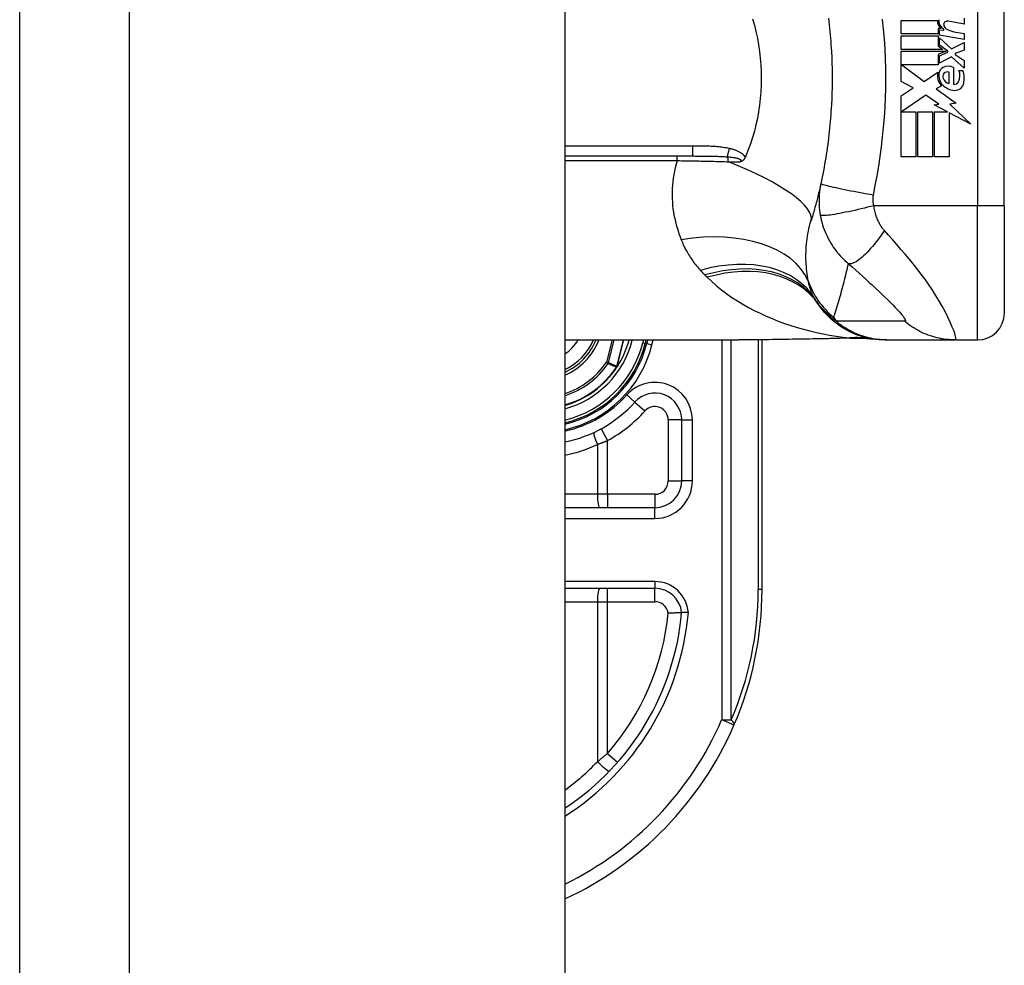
# Model space of a CAD drawing. Header units: inches. Extents: x 4 to 134, y 7 to 73.
# Tile 84 of 88: x 68.26 to 69.71, y 46.02 to 47.41. Entities that reach past the tile are written whole.
import ezdxf

# ---------------------------------------------------------------- set-up
doc = ezdxf.new("R2010")
doc.units = ezdxf.units.IN
doc.header["$MEASUREMENT"] = 0
doc.layers.add('Visible Edges(ANSI)', color=7, linetype='Continuous', lineweight=25)
doc.layers.add('Visible Tangent Edges(ANSI)', color=7, linetype='Continuous', lineweight=25)

msp = doc.modelspace()

# ---------------------------------------------------------------- linework, layer by layer
at = {"layer": 'Visible Edges(ANSI)'}
for p, q in [((68.2648, 51.4124), (68.2648, 15.9314)), ((69.0648, 51.4124), (69.0648, 15.9314)), ((69.7097, 47.1364), (69.7097, 47.5104)), ((69.5586, 47.4081), (69.6116, 47.4081)), ((69.5586, 47.3883), (69.5586, 47.4081)), ((69.6508, 47.4027), (69.6278, 47.4068)), ((69.6508, 47.4115), (69.6508, 47.4027)), ((69.6125, 47.3965), (69.6125, 47.3883)), ((69.6166, 47.3962), (69.6125, 47.3965)), ((69.6144, 47.3941), (69.6208, 47.3936)), ((69.6144, 47.3866), (69.6144, 47.3941)), ((69.6208, 47.3936), (69.6208, 47.3955)), ((69.6125, 47.3883), (69.5586, 47.3883)), ((69.5586, 47.3855), (69.6125, 47.3855)), ((69.5586, 47.3657), (69.5586, 47.3855)), ((69.6125, 47.3855), (69.6125, 47.3708)), ((69.6508, 47.3801), (69.6144, 47.3866)), ((69.6144, 47.3827), (69.6321, 47.3665)), ((69.6144, 47.3719), (69.6144, 47.3827)), ((69.6358, 47.3916), (69.6508, 47.3889)), ((69.6508, 47.3889), (69.6508, 47.3801)), ((69.6194, 47.3657), (69.5586, 47.3657)), ((69.6125, 47.3708), (69.6194, 47.3657)), ((69.6267, 47.3629), (69.6144, 47.3719)), ((69.6321, 47.3665), (69.6508, 47.3755)), ((69.6508, 47.3647), (69.6378, 47.3597)), ((69.6508, 47.3755), (69.6508, 47.3647)), ((69.5586, 47.3629), (69.6243, 47.3629)), ((69.5586, 47.3183), (69.5586, 47.3629)), ((69.6243, 47.3629), (69.6125, 47.3579)), ((69.6125, 47.3579), (69.6125, 47.3429)), ((69.6144, 47.3563), (69.6267, 47.3615)), ((69.6144, 47.3455), (69.6144, 47.3563)), ((69.6322, 47.3547), (69.6144, 47.3455)), ((69.6267, 47.3615), (69.6267, 47.3629)), ((69.6508, 47.3383), (69.6322, 47.3547)), ((69.6378, 47.3597), (69.6378, 47.3581)), ((69.6378, 47.3581), (69.6508, 47.3491)), ((69.6508, 47.3491), (69.6508, 47.3383)), ((69.5595, 47.3429), (69.5921, 47.3185)), ((69.6125, 47.3429), (69.5595, 47.3429)), ((69.635, 47.3391), (69.635, 47.3147)), ((69.643, 47.3347), (69.649, 47.3347)), ((69.5921, 47.3185), (69.612, 47.3323)), ((69.629, 47.3157), (69.629, 47.3317)), ((69.576, 47.3091), (69.5586, 47.3183)), ((69.5586, 47.2973), (69.576, 47.3091)), ((69.6174, 47.3124), (69.6097, 47.3077)), ((69.6097, 47.3077), (69.6391, 47.2868)), ((69.5586, 47.2081), (69.5586, 47.2973)), ((69.5948, 47.2985), (69.559, 47.2739)), ((69.6135, 47.2855), (69.5948, 47.2985)), ((69.6068, 47.2841), (69.6135, 47.2855)), ((69.6264, 47.2739), (69.6068, 47.2841)), ((69.6391, 47.2868), (69.6296, 47.2855)), ((69.6296, 47.2855), (69.6604, 47.2562)), ((69.559, 47.2739), (69.58, 47.2739)), ((69.58, 47.2739), (69.58, 47.2081)), ((69.5828, 47.2739), (69.6042, 47.2739)), ((69.5828, 47.2081), (69.5828, 47.2739)), ((69.6042, 47.2739), (69.6042, 47.2081)), ((69.6072, 47.2739), (69.6264, 47.2739)), ((69.6072, 47.2081), (69.6072, 47.2739)), ((69.6286, 47.2728), (69.6286, 47.2081)), ((69.6604, 47.2562), (69.6286, 47.2728)), ((69.0648, 47.2093), (69.2522, 47.2093)), ((69.58, 47.2081), (69.5586, 47.2081)), ((69.6042, 47.2081), (69.5828, 47.2081)), ((69.6286, 47.2081), (69.6072, 47.2081)), ((69.7097, 47.1364), (69.7097, 46.9789)), ((69.0648, 46.9396), (69.3208, 46.9396)), ((69.183, 46.9342), (69.1843, 46.9396)), ((69.1863, 46.9396), (69.1851, 46.9344)), ((69.3543, 46.5734), (69.3543, 46.9398)), ((69.535, 46.9396), (69.5374, 46.9396)), ((69.5374, 46.9396), (69.6378, 46.9396)), ((69.6378, 46.9396), (69.6704, 46.9396)), ((69.1417, 46.9003), (69.1411, 46.8995)), ((69.2362, 46.8223), (69.2362, 46.7329)), ((69.1969, 46.6935), (69.0648, 46.6935)), ((69.0648, 46.5754), (69.197, 46.5754))]:
    msp.add_line(p, q, dxfattribs=at)
at = {"layer": 'Visible Edges(ANSI)', "flags": 128}
for points in [[(69.3402, 47.4105), (69.3429, 47.4012), (69.3453, 47.3917), (69.3473, 47.3822), (69.3491, 47.3725), (69.3505, 47.3627), (69.3517, 47.3529), (69.3525, 47.3431), (69.3529, 47.3332), (69.3531, 47.3233), (69.3529, 47.3134), (69.3524, 47.3035), (69.3516, 47.2936), (69.3505, 47.2838), (69.3491, 47.2741), (69.3473, 47.2645), (69.3452, 47.255), (69.3429, 47.2456), (69.3402, 47.2363), (69.3372, 47.2272), (69.334, 47.2181), (69.3304, 47.2093)], [(69.4518, 47.4113), (69.4524, 47.4064), (69.4529, 47.4016), (69.4534, 47.3968), (69.4539, 47.3919), (69.4543, 47.3871), (69.4547, 47.3822), (69.4551, 47.3774), (69.4554, 47.3725), (69.4558, 47.3676), (69.456, 47.3628)], [(69.456, 47.3628), (69.4562, 47.3595), (69.4564, 47.3562), (69.4565, 47.353), (69.4566, 47.3497), (69.4567, 47.3464), (69.4568, 47.3431), (69.4569, 47.3398), (69.457, 47.3366), (69.457, 47.3333), (69.457, 47.33), (69.4571, 47.3267), (69.4571, 47.3234), (69.4571, 47.3201), (69.457, 47.3169), (69.457, 47.3136), (69.457, 47.3103), (69.4569, 47.307), (69.4568, 47.3037), (69.4567, 47.3005), (69.4566, 47.2972), (69.4565, 47.2939), (69.4564, 47.2906), (69.4562, 47.2873), (69.456, 47.2841)], [(69.456, 47.2841), (69.4558, 47.2792), (69.4554, 47.2743), (69.4551, 47.2695), (69.4547, 47.2646), (69.4543, 47.2598), (69.4539, 47.2549), (69.4534, 47.2501), (69.4529, 47.2453), (69.4524, 47.2404), (69.4518, 47.2356), (69.4512, 47.2308), (69.4506, 47.226), (69.4499, 47.2211), (69.4492, 47.2163), (69.4485, 47.2115), (69.4477, 47.2067), (69.447, 47.202), (69.4461, 47.1972), (69.4453, 47.1924), (69.4444, 47.1876), (69.4435, 47.1829), (69.4425, 47.1781), (69.4415, 47.1734), (69.4405, 47.1687)], [(69.3296, 47.2075), (69.3294, 47.207), (69.3292, 47.2065), (69.329, 47.2061), (69.3287, 47.2057), (69.3284, 47.2052), (69.3282, 47.2048), (69.3279, 47.2044), (69.3275, 47.2041), (69.3272, 47.2037), (69.3269, 47.2034), (69.3265, 47.203), (69.3262, 47.2027), (69.3258, 47.2024), (69.3254, 47.2022), (69.3251, 47.2019), (69.3247, 47.2017), (69.3243, 47.2015), (69.3239, 47.2013), (69.3236, 47.2012), (69.3232, 47.201), (69.3228, 47.2009), (69.3224, 47.2007), (69.3221, 47.2006), (69.3217, 47.2005)], [(69.3304, 47.2093), (69.3304, 47.2092), (69.3303, 47.2091), (69.3303, 47.209), (69.3303, 47.209), (69.3302, 47.2089), (69.3302, 47.2088), (69.3302, 47.2087), (69.3301, 47.2087), (69.3301, 47.2086), (69.3301, 47.2085), (69.33, 47.2084), (69.33, 47.2084), (69.33, 47.2083), (69.33, 47.2082), (69.3299, 47.2081), (69.3299, 47.2081), (69.3299, 47.208), (69.3298, 47.2079), (69.3298, 47.2078), (69.3298, 47.2078), (69.3297, 47.2077), (69.3297, 47.2076), (69.3297, 47.2075), (69.3296, 47.2075)], [(69.4405, 47.1687), (69.44, 47.1663), (69.4394, 47.164), (69.4389, 47.1616), (69.4384, 47.1593), (69.4378, 47.157), (69.4373, 47.1546), (69.4367, 47.1523), (69.4361, 47.15), (69.4355, 47.1477), (69.435, 47.1454), (69.4344, 47.1431), (69.4338, 47.1408), (69.4332, 47.1385), (69.4325, 47.1363), (69.4319, 47.134), (69.4313, 47.1317), (69.4307, 47.1295), (69.43, 47.1273), (69.4294, 47.125), (69.4287, 47.1228), (69.4281, 47.1206), (69.4274, 47.1183), (69.4267, 47.1161), (69.426, 47.1139)], [(69.535, 46.9396), (69.5303, 46.9397), (69.5256, 46.9399), (69.5209, 46.9404), (69.5162, 46.9411), (69.5115, 46.9419), (69.5068, 46.943), (69.5021, 46.9442), (69.4975, 46.9457), (69.4929, 46.9473), (69.4883, 46.9492), (69.4839, 46.9512), (69.4795, 46.9534), (69.4752, 46.9558), (69.471, 46.9584), (69.467, 46.9611), (69.463, 46.964), (69.4592, 46.9671), (69.4556, 46.9702), (69.4521, 46.9736), (69.4487, 46.977), (69.4455, 46.9805), (69.4425, 46.9842), (69.4397, 46.9879), (69.437, 46.9917)], [(69.4394, 46.941), (69.4092, 46.9405), (69.3793, 46.9401), (69.3498, 46.9397), (69.3208, 46.9396)], [(69.4875, 46.9424), (69.4637, 46.9415), (69.4394, 46.941)], [(69.4875, 46.9424), (69.5026, 46.9423), (69.5178, 46.9408)], [(69.1418, 46.9003), (69.1417, 46.9003), (69.1417, 46.9003), (69.1417, 46.9002), (69.1416, 46.9002), (69.1416, 46.9002), (69.1415, 46.9001), (69.1415, 46.9001), (69.1415, 46.9001), (69.1414, 46.9), (69.1414, 46.9), (69.1413, 46.9), (69.1413, 46.9), (69.1412, 46.8999), (69.1412, 46.8999), (69.1411, 46.8999), (69.1411, 46.8999), (69.141, 46.8999), (69.141, 46.8998), (69.141, 46.8998), (69.1409, 46.8998), (69.1409, 46.8998), (69.1408, 46.8997), (69.1408, 46.8997), (69.1407, 46.8997)], [(69.1419, 46.9005), (69.1419, 46.9005), (69.1419, 46.9005), (69.1419, 46.9005), (69.1419, 46.9005), (69.1419, 46.9005), (69.1419, 46.9005), (69.1419, 46.9004), (69.1419, 46.9004), (69.1419, 46.9004), (69.1419, 46.9004), (69.1419, 46.9004), (69.1419, 46.9004), (69.1418, 46.9004), (69.1418, 46.9004), (69.1418, 46.9004), (69.1418, 46.9004), (69.1418, 46.9004), (69.1418, 46.9004), (69.1418, 46.9004), (69.1418, 46.9004), (69.1418, 46.9003), (69.1418, 46.9003), (69.1418, 46.9003), (69.1418, 46.9003)], [(69.2164, 46.5394), (69.2177, 46.5394), (69.219, 46.5395), (69.2203, 46.5395), (69.2215, 46.5395), (69.2228, 46.5396), (69.224, 46.5396), (69.2252, 46.5396), (69.2263, 46.5396), (69.2274, 46.5397), (69.2285, 46.5397), (69.2295, 46.5397), (69.2304, 46.5397), (69.2313, 46.5397), (69.2321, 46.5397), (69.2329, 46.5397), (69.2336, 46.5397), (69.2342, 46.5397), (69.2347, 46.5397), (69.2352, 46.5397), (69.2356, 46.5397), (69.2358, 46.5397), (69.2361, 46.5397), (69.2362, 46.5397), (69.2362, 46.5397)], [(69.2461, 46.5397), (69.2455, 46.5397), (69.2448, 46.5397), (69.2442, 46.5397), (69.2436, 46.5397), (69.2429, 46.5397), (69.2423, 46.5397), (69.2417, 46.5397), (69.2412, 46.5397), (69.2406, 46.5397), (69.2401, 46.5397), (69.2396, 46.5397), (69.2391, 46.5397), (69.2387, 46.5397), (69.2383, 46.5397), (69.2379, 46.5397), (69.2376, 46.5397), (69.2373, 46.5397), (69.237, 46.5397), (69.2368, 46.5397), (69.2366, 46.5397), (69.2364, 46.5397), (69.2363, 46.5397), (69.2363, 46.5397), (69.2362, 46.5397)]]:
    msp.add_lwpolyline(points, dxfattribs=at)
at = {"layer": 'Visible Edges(ANSI)'}
for centre, radius, start, end in [((69.6276, 47.4078), 0.016, 178.7952, 226.5849), ((69.6294, 47.409), 0.016, 179.4776, 237.4114), ((69.6264, 47.3987), 0.0082, 80, 113.5571), ((69.6247, 47.4026), 0.004, 113.5571, 186.03), ((69.6291, 47.403), 0.0084, 186.03, 237.5992), ((69.6412, 47.4221), 0.031, 237.5992, 260), ((69.6239, 47.3299), 0.0101, 113.8445, 175.0802), ((69.6274, 47.322), 0.0188, 66.1555, 113.8445), ((69.6241, 47.3269), 0.0205, 334.6784, 22.5609), ((69.6104, 47.3227), 0.0405, 351.5605, 17.3343), ((69.6335, 47.3274), 0.022, 167.079, 223.1785), ((69.6335, 47.3274), 0.0199, 170.4085, 224.1684), ((69.6267, 47.3256), 0.0073, 141.1652, 199.3797), ((69.6304, 47.3269), 0.0112, 199.3797, 262.9975), ((69.626, 47.3262), 0.00637, 61.4547, 141.1652), ((69.6382, 47.332), 0.0265, 224.1684, 266.5646), ((69.6368, 47.3209), 0.0064, 253.5261, 334.6784), ((69.6374, 47.3187), 0.0132, 266.5646, 351.5605), ((69.5329, 47.0607), 0.1181, 211.3001, 213.5208), ((69.9295, 47.3234), 0.5938, 213.5208, 213.9621), ((69.6704, 46.9789), 0.0394, 270, 0), ((69.0283, 46.9734), 0.089, 294.2119, 337.6397), ((69.0283, 46.9734), 0.1615, 283.0621, 346.0291), ((69.0283, 46.9734), 0.1595, 283.2288, 345.776), ((69.0283, 46.9734), 0.135, 327.2981, 345.4721), ((69.0283, 46.9734), 0.1348, 285.7096, 326.7398), ((69.1969, 46.8223), 0.0394, 0, 138.1031), ((69.0284, 46.9734), 0.187, 281.2503, 318.1031), ((69.1969, 46.7329), 0.0394, 270, 0), ((69.197, 46.536), 0.0394, 5.3938, 90), ((68.8543, 46.5734), 0.5, 336.5561, 0), ((68.8543, 46.5734), 0.3834, 303.3034, 354.9569), ((68.8543, 46.5734), 0.5, 294.8977, 336.5561)]:
    msp.add_arc(centre, radius, start, end, dxfattribs=at)
at = {"layer": 'Visible Tangent Edges(ANSI)'}
for p, q in [((68.4258, 15.9314), (68.4258, 51.4124)), ((69.6704, 47.5104), (69.6704, 47.1364)), ((69.2522, 47.2238), (69.0648, 47.2238)), ((69.2522, 47.2238), (69.2522, 47.2093)), ((69.2298, 47.2025), (69.2298, 47.2093)), ((69.0648, 47.2025), (69.2298, 47.2025)), ((69.6704, 47.1364), (69.5183, 47.1364)), ((69.7097, 47.1364), (69.6704, 47.1364)), ((69.6704, 46.9396), (69.6704, 47.1364)), ((69.1342, 46.9396), (69.126, 46.9069)), ((69.129, 46.9061), (69.1374, 46.9396)), ((69.1508, 46.9396), (69.1409, 46.9008)), ((69.1411, 46.9008), (69.1509, 46.9396)), ((69.1638, 46.9391), (69.1619, 46.9396)), ((69.1638, 46.9391), (69.1639, 46.9396)), ((69.1802, 46.9396), (69.1791, 46.9352)), ((69.1791, 46.9352), (69.183, 46.9342)), ((69.1851, 46.9344), (69.1831, 46.9349)), ((69.1851, 46.9344), (69.1927, 46.9325)), ((69.1927, 46.9325), (69.1945, 46.9396)), ((69.295, 46.9396), (69.295, 46.3823)), ((69.3089, 46.3823), (69.3089, 46.9396)), ((69.3486, 46.9397), (69.3486, 46.5734)), ((69.129, 46.9061), (69.126, 46.9069)), ((69.126, 46.9069), (69.1285, 46.9051)), ((69.1405, 46.8999), (69.1407, 46.8997)), ((69.1407, 46.9002), (69.1409, 46.9002)), ((69.1407, 46.8997), (69.1411, 46.8995)), ((69.1409, 46.9008), (69.1411, 46.9008)), ((69.1676, 46.8485), (69.1558, 46.8591)), ((69.1676, 46.8485), (69.1822, 46.8354)), ((69.2362, 46.8223), (69.2165, 46.8223)), ((69.2165, 46.8223), (69.2165, 46.7329)), ((69.2362, 46.8223), (69.252, 46.8223)), ((69.252, 46.7329), (69.252, 46.8223)), ((69.1181, 46.8093), (69.1275, 46.7921)), ((69.1126, 46.7864), (69.1126, 46.7132)), ((69.1275, 46.7132), (69.1275, 46.7921)), ((69.2165, 46.7329), (69.2362, 46.7329)), ((69.252, 46.7329), (69.2362, 46.7329)), ((69.1126, 46.7132), (69.0648, 46.7132)), ((69.1275, 46.7132), (69.1126, 46.7132)), ((69.1275, 46.7132), (69.1275, 46.6935)), ((69.1969, 46.7132), (69.1275, 46.7132)), ((69.1969, 46.7132), (69.1969, 46.6935)), ((69.1969, 46.6778), (69.1969, 46.6935)), ((69.0648, 46.6778), (69.1969, 46.6778)), ((69.197, 46.5852), (69.0648, 46.5852)), ((69.197, 46.5852), (69.197, 46.5754)), ((69.1275, 46.5557), (69.1275, 46.5754)), ((69.197, 46.5557), (69.197, 46.5754)), ((69.3543, 46.5734), (69.3486, 46.5734)), ((69.0648, 46.5557), (69.1126, 46.5557)), ((69.1126, 46.5557), (69.1275, 46.5557)), ((69.1126, 46.5557), (69.1126, 46.3212)), ((69.1275, 46.5557), (69.197, 46.5557)), ((69.1275, 46.3333), (69.1275, 46.5557)), ((69.295, 46.3823), (69.3089, 46.3823)), ((69.3131, 46.3745), (69.295, 46.3823)), ((69.1275, 46.3333), (69.1423, 46.3203))]:
    msp.add_line(p, q, dxfattribs=at)
at = {"layer": 'Visible Tangent Edges(ANSI)', "flags": 128}
for points in [[(69.5176, 47.1517), (69.5204, 47.1659), (69.5231, 47.18), (69.5255, 47.1943), (69.5277, 47.2085), (69.5296, 47.2228), (69.5312, 47.2371), (69.5326, 47.2515), (69.5338, 47.2658), (69.5347, 47.2802), (69.5353, 47.2946), (69.5357, 47.309), (69.5358, 47.3234), (69.5357, 47.3378), (69.5353, 47.3522), (69.5347, 47.3666), (69.5338, 47.381), (69.5326, 47.3954), (69.5312, 47.4097)], [(69.3063, 47.2203), (69.3041, 47.2207), (69.3019, 47.2211), (69.2996, 47.2215), (69.2974, 47.2218), (69.2951, 47.2221), (69.2929, 47.2224), (69.2906, 47.2226), (69.2884, 47.2228), (69.2861, 47.223), (69.2839, 47.2231), (69.2816, 47.2233), (69.2794, 47.2234), (69.2771, 47.2235), (69.2748, 47.2236), (69.2726, 47.2236), (69.2703, 47.2237), (69.2681, 47.2237), (69.2658, 47.2238), (69.2635, 47.2238), (69.2613, 47.2238), (69.259, 47.2238), (69.2568, 47.2238), (69.2545, 47.2238), (69.2522, 47.2238)], [(69.3296, 47.2075), (69.329, 47.2084), (69.3284, 47.2093), (69.3276, 47.2102), (69.3268, 47.211), (69.326, 47.2118), (69.3251, 47.2125), (69.3242, 47.2132), (69.3233, 47.2138), (69.3223, 47.2144), (69.3213, 47.215), (69.3203, 47.2155), (69.3193, 47.216), (69.3183, 47.2165), (69.3172, 47.217), (69.3162, 47.2174), (69.3151, 47.2178), (69.314, 47.2182), (69.3129, 47.2185), (69.3118, 47.2189), (69.3107, 47.2192), (69.3096, 47.2195), (69.3085, 47.2198), (69.3074, 47.22), (69.3063, 47.2203)], [(69.2522, 47.2093), (69.2545, 47.2093), (69.2567, 47.2092), (69.2589, 47.2092), (69.2611, 47.2092), (69.2634, 47.2092), (69.2656, 47.2092), (69.2677, 47.2092), (69.2699, 47.2092), (69.2721, 47.2092), (69.2743, 47.2092), (69.2764, 47.2091), (69.2786, 47.2091), (69.2807, 47.2091), (69.2828, 47.209), (69.2849, 47.209), (69.287, 47.2089), (69.2891, 47.2089), (69.2911, 47.2088), (69.2932, 47.2087), (69.2952, 47.2086), (69.2972, 47.2085), (69.2992, 47.2084), (69.3012, 47.2083), (69.3032, 47.2081)], [(69.3032, 47.2081), (69.3045, 47.208), (69.3059, 47.2079), (69.3073, 47.2078), (69.3086, 47.2076), (69.3099, 47.2074), (69.3112, 47.2073), (69.3125, 47.2071), (69.3138, 47.2069), (69.315, 47.2066), (69.3161, 47.2064), (69.3173, 47.2061), (69.3183, 47.2059), (69.3193, 47.2055), (69.3203, 47.2052), (69.3211, 47.2048), (69.3219, 47.2044), (69.3224, 47.204), (69.3229, 47.2035), (69.3231, 47.203), (69.3232, 47.2025), (69.3231, 47.202), (69.3228, 47.2015), (69.3223, 47.201), (69.3217, 47.2005)], [(69.2298, 47.2025), (69.2282, 47.1973), (69.2269, 47.1921), (69.2257, 47.187), (69.2247, 47.1818), (69.2238, 47.1766), (69.2232, 47.1715), (69.2227, 47.1664), (69.2224, 47.1614), (69.2222, 47.1564), (69.2222, 47.1514), (69.2223, 47.1465), (69.2226, 47.1416), (69.223, 47.1367), (69.2235, 47.1319), (69.2242, 47.1271), (69.225, 47.1224), (69.226, 47.1177), (69.227, 47.1131), (69.2282, 47.1085), (69.2295, 47.1039), (69.2309, 47.0995), (69.2323, 47.0951), (69.2339, 47.0907), (69.2356, 47.0864)], [(69.2298, 47.2025), (69.233, 47.2025), (69.2362, 47.2024), (69.2394, 47.2024), (69.2426, 47.2023), (69.2458, 47.2023), (69.249, 47.2022), (69.2522, 47.2022), (69.2554, 47.2021), (69.2586, 47.202), (69.2617, 47.202), (69.2649, 47.2019), (69.268, 47.2018), (69.2712, 47.2018), (69.2743, 47.2017), (69.2774, 47.2016), (69.2805, 47.2015), (69.2836, 47.2015), (69.2867, 47.2014), (69.2898, 47.2013), (69.2929, 47.2012), (69.2959, 47.2011), (69.2989, 47.201), (69.3019, 47.2009), (69.3049, 47.2008)], [(69.3049, 47.2008), (69.3056, 47.2008), (69.3063, 47.2008), (69.3071, 47.2008), (69.3078, 47.2008), (69.3085, 47.2008), (69.3092, 47.2007), (69.3099, 47.2007), (69.3106, 47.2007), (69.3113, 47.2007), (69.312, 47.2007), (69.3127, 47.2007), (69.3134, 47.2007), (69.3141, 47.2006), (69.3148, 47.2006), (69.3155, 47.2006), (69.3162, 47.2006), (69.3168, 47.2006), (69.3175, 47.2006), (69.3182, 47.2006), (69.3189, 47.2005), (69.3196, 47.2005), (69.3203, 47.2005), (69.321, 47.2005), (69.3217, 47.2005)], [(69.4405, 47.1687), (69.4401, 47.1669), (69.4398, 47.1651), (69.4394, 47.1633), (69.4391, 47.1614), (69.4389, 47.1596), (69.4386, 47.1578), (69.4384, 47.1559), (69.4382, 47.1541), (69.4381, 47.1522), (69.438, 47.1503), (69.4379, 47.1485), (69.4378, 47.1466), (69.4378, 47.1447), (69.4378, 47.1428), (69.4378, 47.1409), (69.4378, 47.139), (69.4379, 47.137), (69.4381, 47.1349), (69.4382, 47.1329), (69.4384, 47.1309), (69.4386, 47.1289), (69.4389, 47.1268), (69.4392, 47.1248), (69.4396, 47.1227)], [(69.5176, 47.1517), (69.513, 47.1526), (69.5083, 47.1534), (69.5035, 47.1543), (69.4987, 47.1552), (69.4938, 47.1561), (69.489, 47.157), (69.4843, 47.1579), (69.4797, 47.1589), (69.4752, 47.1598), (69.4708, 47.1607), (69.4667, 47.1615), (69.4628, 47.1624), (69.4592, 47.1632), (69.4558, 47.164), (69.4528, 47.1647), (69.4501, 47.1654), (69.4477, 47.166), (69.4457, 47.1665), (69.444, 47.167), (69.4427, 47.1675), (69.4417, 47.1679), (69.441, 47.1682), (69.4406, 47.1685), (69.4405, 47.1687)], [(69.5183, 47.1364), (69.5181, 47.1371), (69.518, 47.1378), (69.5178, 47.1384), (69.5177, 47.1391), (69.5176, 47.1397), (69.5175, 47.1404), (69.5174, 47.1411), (69.5173, 47.1418), (69.5172, 47.1424), (69.5172, 47.143), (69.5171, 47.1437), (69.5171, 47.1443), (69.5171, 47.1449), (69.5171, 47.1456), (69.5171, 47.1462), (69.5171, 47.1468), (69.5171, 47.1474), (69.5172, 47.148), (69.5172, 47.1487), (69.5173, 47.1493), (69.5173, 47.1499), (69.5174, 47.1505), (69.5175, 47.1511), (69.5176, 47.1517)], [(69.5183, 47.1364), (69.5138, 47.1353), (69.5092, 47.1341), (69.5045, 47.1329), (69.4999, 47.1318), (69.4951, 47.1307), (69.4905, 47.1296), (69.4858, 47.1286), (69.4813, 47.1276), (69.4768, 47.1267), (69.4725, 47.1258), (69.4684, 47.1251), (69.4645, 47.1243), (69.4608, 47.1237), (69.4573, 47.1232), (69.4542, 47.1227), (69.4513, 47.1224), (69.4488, 47.1221), (69.4465, 47.122), (69.4446, 47.1219), (69.443, 47.1219), (69.4417, 47.122), (69.4407, 47.1221), (69.44, 47.1224), (69.4396, 47.1227)], [(69.5337, 47.1), (69.5328, 47.101), (69.532, 47.102), (69.5311, 47.1031), (69.5303, 47.1042), (69.5295, 47.1053), (69.5287, 47.1065), (69.528, 47.1077), (69.5273, 47.109), (69.5266, 47.1103), (69.5259, 47.1116), (69.5252, 47.113), (69.5245, 47.1146), (69.5238, 47.1163), (69.5231, 47.118), (69.5224, 47.1197), (69.5218, 47.1215), (69.5213, 47.1232), (69.5207, 47.1251), (69.5202, 47.1269), (69.5198, 47.1288), (69.5193, 47.1307), (69.5189, 47.1326), (69.5186, 47.1345), (69.5183, 47.1364)], [(69.4396, 47.1227), (69.4403, 47.1191), (69.441, 47.1156), (69.442, 47.1121), (69.443, 47.1086), (69.4441, 47.1051), (69.4453, 47.1016), (69.4467, 47.0982), (69.4481, 47.0948), (69.4497, 47.0915), (69.4513, 47.0882), (69.4531, 47.0849), (69.4551, 47.0816), (69.457, 47.0785), (69.4588, 47.0758), (69.4607, 47.0731), (69.4626, 47.0705), (69.4646, 47.068), (69.4667, 47.0655), (69.4689, 47.063), (69.4711, 47.0606), (69.4735, 47.0583), (69.4759, 47.0559), (69.4784, 47.0537), (69.481, 47.0514)], [(69.422, 47.0264), (69.4214, 47.0298), (69.4209, 47.0332), (69.4204, 47.0366), (69.42, 47.0401), (69.4196, 47.0436), (69.4193, 47.0471), (69.4191, 47.0507), (69.4189, 47.0543), (69.4187, 47.0579), (69.4187, 47.0616), (69.4187, 47.0652), (69.4188, 47.0689), (69.4189, 47.0726), (69.4191, 47.0764), (69.4194, 47.0801), (69.4198, 47.0839), (69.4203, 47.0877), (69.4208, 47.0915), (69.4215, 47.0952), (69.4222, 47.099), (69.423, 47.1028), (69.4239, 47.1065), (69.4249, 47.1102), (69.426, 47.1139)], [(69.5337, 47.1), (69.5313, 47.0965), (69.5289, 47.093), (69.5264, 47.0896), (69.5239, 47.0862), (69.5213, 47.0829), (69.5188, 47.0796), (69.5161, 47.0765), (69.5135, 47.0735), (69.5109, 47.0706), (69.5084, 47.0679), (69.5058, 47.0653), (69.5033, 47.063), (69.5009, 47.0608), (69.4986, 47.0589), (69.4963, 47.0571), (69.4941, 47.0556), (69.4921, 47.0543), (69.4901, 47.0532), (69.4883, 47.0524), (69.4866, 47.0518), (69.485, 47.0514), (69.4835, 47.0512), (69.4822, 47.0512), (69.481, 47.0514)], [(69.6378, 46.9396), (69.6386, 46.9404), (69.6386, 46.9429), (69.6376, 46.9469), (69.6359, 46.9522), (69.6334, 46.9585), (69.6304, 46.9656), (69.6268, 46.9732), (69.6228, 46.9812), (69.6184, 46.9892), (69.6137, 46.9974), (69.6088, 47.0054), (69.6037, 47.0134), (69.5984, 47.0213), (69.593, 47.029), (69.5874, 47.0365), (69.5817, 47.044), (69.5759, 47.0512), (69.5701, 47.0584), (69.5641, 47.0654), (69.5581, 47.0724), (69.5521, 47.0793), (69.546, 47.0862), (69.5398, 47.0931), (69.5337, 47.1)], [(69.2356, 47.0864), (69.2364, 47.0844), (69.2373, 47.0823), (69.2382, 47.0803), (69.2391, 47.0783), (69.2401, 47.0763), (69.2411, 47.0744), (69.2421, 47.0724), (69.2431, 47.0705), (69.2442, 47.0686), (69.2453, 47.0667), (69.2464, 47.0648), (69.2476, 47.0629), (69.2488, 47.061), (69.25, 47.0592), (69.2512, 47.0573), (69.2525, 47.0555), (69.2538, 47.0537), (69.2552, 47.0519), (69.2565, 47.0502), (69.2579, 47.0484), (69.2593, 47.0467), (69.2608, 47.045), (69.2623, 47.0433), (69.2638, 47.0416)], [(69.4593, 46.9728), (69.4603, 46.976), (69.4613, 46.9791), (69.4624, 46.9823), (69.4634, 46.9855), (69.4644, 46.9887), (69.4654, 46.9919), (69.4663, 46.9951), (69.4673, 46.9984), (69.4683, 47.0016), (69.4692, 47.0049), (69.4701, 47.0081), (69.471, 47.0114), (69.4719, 47.0147), (69.4728, 47.018), (69.4737, 47.0213), (69.4746, 47.0246), (69.4754, 47.0279), (69.4762, 47.0312), (69.4771, 47.0346), (69.4779, 47.0379), (69.4787, 47.0413), (69.4795, 47.0447), (69.4802, 47.048), (69.481, 47.0514)], [(69.481, 47.0514), (69.4863, 47.0468), (69.4916, 47.0421), (69.4967, 47.0375), (69.5017, 47.033), (69.5067, 47.0285), (69.5115, 47.024), (69.5162, 47.0197), (69.5209, 47.0153), (69.5254, 47.0111), (69.5298, 47.0069), (69.5341, 47.0028), (69.5382, 46.9987), (69.5422, 46.9948), (69.5461, 46.9909), (69.5497, 46.9872), (69.5531, 46.9836), (69.5562, 46.9802), (69.5589, 46.9771), (69.5613, 46.9742), (69.563, 46.9717), (69.5642, 46.9697), (69.5647, 46.9682), (69.5644, 46.9674), (69.5634, 46.9671)], [(69.2638, 47.0416), (69.2641, 47.0413), (69.2643, 47.041), (69.2646, 47.0407), (69.2649, 47.0405), (69.2652, 47.0402), (69.2654, 47.0399), (69.2657, 47.0396), (69.266, 47.0393), (69.2662, 47.039), (69.2665, 47.0387), (69.2668, 47.0385), (69.267, 47.0382), (69.2673, 47.0379), (69.2676, 47.0376), (69.2679, 47.0373), (69.2681, 47.037), (69.2684, 47.0368), (69.2687, 47.0365), (69.269, 47.0362), (69.2692, 47.0359), (69.2695, 47.0356), (69.2698, 47.0354), (69.2701, 47.0351), (69.2704, 47.0348)], [(69.2704, 47.0348), (69.2705, 47.0347), (69.2706, 47.0345), (69.2708, 47.0344), (69.2709, 47.0342), (69.2711, 47.0341), (69.2712, 47.034), (69.2713, 47.0338), (69.2715, 47.0337), (69.2716, 47.0335), (69.2718, 47.0334), (69.2719, 47.0333), (69.272, 47.0331), (69.2722, 47.033), (69.2723, 47.0328), (69.2725, 47.0327), (69.2726, 47.0326), (69.2728, 47.0324), (69.2729, 47.0323), (69.273, 47.0321), (69.2732, 47.032), (69.2733, 47.0319), (69.2735, 47.0317), (69.2736, 47.0316), (69.2737, 47.0315)], [(69.2737, 47.0315), (69.2805, 47.0251), (69.2875, 47.0189), (69.2948, 47.013), (69.3024, 47.0074), (69.3101, 47.002), (69.318, 46.9968), (69.3261, 46.9919), (69.3344, 46.9872), (69.3428, 46.9828), (69.3514, 46.9786), (69.3602, 46.9746), (69.369, 46.9708), (69.378, 46.9673), (69.3871, 46.9639), (69.3964, 46.9608), (69.4057, 46.9579), (69.4151, 46.9552), (69.4245, 46.9528), (69.4341, 46.9505), (69.4437, 46.9485), (69.4533, 46.9467), (69.463, 46.9451), (69.4727, 46.9437), (69.4824, 46.9425)], [(69.432, 46.9994), (69.4314, 47.0003), (69.4309, 47.0013), (69.4303, 47.0023), (69.4298, 47.0033), (69.4293, 47.0043), (69.4288, 47.0053), (69.4283, 47.0064), (69.4278, 47.0074), (69.4274, 47.0085), (69.4269, 47.0096), (69.4265, 47.0107), (69.4261, 47.0118), (69.4256, 47.0129), (69.4252, 47.0141), (69.4249, 47.0153), (69.4245, 47.0164), (69.4241, 47.0176), (69.4238, 47.0188), (69.4235, 47.0201), (69.4231, 47.0213), (69.4228, 47.0226), (69.4225, 47.0238), (69.4223, 47.0251), (69.422, 47.0264)], [(69.4345, 46.9955), (69.4354, 46.9941), (69.4363, 46.9928), (69.4373, 46.9915), (69.4383, 46.9903), (69.4392, 46.9891), (69.4402, 46.988), (69.4412, 46.9868), (69.4422, 46.9858), (69.4432, 46.9847), (69.4443, 46.9837), (69.4453, 46.9828), (69.4463, 46.9818), (69.4474, 46.9809), (69.4484, 46.98), (69.4495, 46.9792), (69.4506, 46.9784), (69.4516, 46.9776), (69.4527, 46.9768), (69.4538, 46.9761), (69.4549, 46.9754), (69.456, 46.9747), (69.4571, 46.974), (69.4582, 46.9734), (69.4593, 46.9728)], [(69.4628, 46.9671), (69.4613, 46.9681), (69.4599, 46.9691), (69.4584, 46.9701), (69.4571, 46.9711), (69.4557, 46.9721), (69.4545, 46.9731), (69.4532, 46.9741), (69.452, 46.9751), (69.4508, 46.9762), (69.4497, 46.9772), (69.4486, 46.9782), (69.4475, 46.9792), (69.4465, 46.9802), (69.4455, 46.9813), (69.4445, 46.9823), (69.4435, 46.9833), (69.4426, 46.9844), (69.4418, 46.9854), (69.4409, 46.9864), (69.4401, 46.9875), (69.4393, 46.9885), (69.4385, 46.9896), (69.4377, 46.9906), (69.437, 46.9917)], [(69.5374, 46.9396), (69.5341, 46.9396), (69.5308, 46.9398), (69.5274, 46.94), (69.5241, 46.9403), (69.5207, 46.9408), (69.5174, 46.9413), (69.5141, 46.942), (69.5108, 46.9427), (69.5075, 46.9436), (69.5042, 46.9445), (69.5009, 46.9455), (69.4977, 46.9467), (69.4945, 46.9479), (69.4914, 46.9492), (69.4883, 46.9506), (69.4852, 46.9522), (69.4822, 46.9538), (69.4793, 46.9554), (69.4764, 46.9572), (69.4735, 46.959), (69.4708, 46.961), (69.468, 46.9629), (69.4654, 46.965), (69.4628, 46.9671)], [(69.5634, 46.9671), (69.5591, 46.9671), (69.5549, 46.9671), (69.5508, 46.9671), (69.5466, 46.9671), (69.5424, 46.9671), (69.5382, 46.9671), (69.534, 46.9671), (69.5298, 46.9671), (69.5256, 46.9671), (69.5215, 46.9671), (69.5173, 46.9671), (69.5131, 46.9671), (69.5089, 46.9671), (69.5047, 46.9671), (69.5005, 46.9671), (69.4963, 46.9671), (69.4922, 46.9671), (69.488, 46.9671), (69.4838, 46.9671), (69.4796, 46.9671), (69.4754, 46.9671), (69.4712, 46.9671), (69.467, 46.9671), (69.4628, 46.9671)], [(69.6378, 46.9396), (69.6345, 46.9396), (69.6312, 46.9398), (69.6278, 46.94), (69.6245, 46.9403), (69.6212, 46.9408), (69.6178, 46.9413), (69.6145, 46.942), (69.6112, 46.9427), (69.6079, 46.9436), (69.6046, 46.9445), (69.6014, 46.9455), (69.5982, 46.9467), (69.595, 46.9479), (69.5918, 46.9492), (69.5887, 46.9506), (69.5857, 46.9521), (69.5827, 46.9537), (69.5797, 46.9554), (69.5768, 46.9572), (69.574, 46.959), (69.5712, 46.9609), (69.5685, 46.9629), (69.5659, 46.965), (69.5634, 46.9671)], [(69.4388, 46.9412), (69.4338, 46.9411), (69.4287, 46.941), (69.4237, 46.9409), (69.4187, 46.9408), (69.4137, 46.9408), (69.4087, 46.9407), (69.4037, 46.9406), (69.3988, 46.9405), (69.3938, 46.9404), (69.3889, 46.9403), (69.3839, 46.9402), (69.379, 46.9401), (69.3741, 46.9401), (69.3692, 46.94), (69.3643, 46.9399), (69.3594, 46.9398), (69.3545, 46.9398), (69.3496, 46.9397), (69.3448, 46.9397), (69.34, 46.9396), (69.3352, 46.9396), (69.3304, 46.9396), (69.3256, 46.9396), (69.3208, 46.9396)], [(69.4824, 46.9425), (69.4806, 46.9424), (69.4788, 46.9423), (69.4771, 46.9423), (69.4753, 46.9422), (69.4735, 46.9421), (69.4717, 46.942), (69.4699, 46.942), (69.4681, 46.9419), (69.4663, 46.9419), (69.4644, 46.9418), (69.4626, 46.9417), (69.4608, 46.9417), (69.459, 46.9416), (69.4572, 46.9416), (69.4553, 46.9415), (69.4535, 46.9415), (69.4517, 46.9414), (69.4498, 46.9414), (69.448, 46.9414), (69.4462, 46.9413), (69.4443, 46.9413), (69.4425, 46.9413), (69.4406, 46.9412), (69.4388, 46.9412)], [(69.4394, 46.941), (69.4393, 46.941), (69.4393, 46.941), (69.4393, 46.941), (69.4393, 46.941), (69.4392, 46.941), (69.4392, 46.941), (69.4392, 46.941), (69.4392, 46.941), (69.4391, 46.941), (69.4391, 46.9411), (69.4391, 46.9411), (69.4391, 46.9411), (69.439, 46.9411), (69.439, 46.9411), (69.439, 46.9411), (69.439, 46.9411), (69.4389, 46.9411), (69.4389, 46.9411), (69.4389, 46.9411), (69.4389, 46.9411), (69.4389, 46.9412), (69.4388, 46.9412), (69.4388, 46.9412), (69.4388, 46.9412)], [(69.4824, 46.9425), (69.4826, 46.9425), (69.4828, 46.9425), (69.4829, 46.9425), (69.4831, 46.9425), (69.4832, 46.9425), (69.4834, 46.9425), (69.4835, 46.9425), (69.4837, 46.9425), (69.4838, 46.9424), (69.484, 46.9424), (69.4841, 46.9424), (69.4842, 46.9424), (69.4844, 46.9424), (69.4845, 46.9424), (69.4846, 46.9424), (69.4847, 46.9424), (69.4848, 46.9424), (69.4849, 46.9424), (69.485, 46.9424), (69.4851, 46.9424), (69.4852, 46.9424), (69.4852, 46.9424), (69.4853, 46.9424), (69.4854, 46.9424)], [(69.4854, 46.9424), (69.4855, 46.9424), (69.4856, 46.9424), (69.4856, 46.9424), (69.4857, 46.9424), (69.4858, 46.9424), (69.4859, 46.9424), (69.486, 46.9424), (69.4861, 46.9424), (69.4862, 46.9424), (69.4862, 46.9424), (69.4863, 46.9423), (69.4864, 46.9423), (69.4865, 46.9423), (69.4866, 46.9423), (69.4867, 46.9423), (69.4868, 46.9423), (69.4869, 46.9423), (69.4869, 46.9424), (69.487, 46.9424), (69.4871, 46.9424), (69.4872, 46.9424), (69.4873, 46.9424), (69.4874, 46.9424), (69.4875, 46.9424)], [(69.1285, 46.9051), (69.129, 46.9049), (69.1295, 46.9047), (69.13, 46.9045), (69.1305, 46.9043), (69.131, 46.904), (69.1315, 46.9038), (69.132, 46.9036), (69.1325, 46.9034), (69.133, 46.9032), (69.1335, 46.9029), (69.134, 46.9027), (69.1345, 46.9025), (69.135, 46.9023), (69.1355, 46.9021), (69.136, 46.9018), (69.1365, 46.9016), (69.137, 46.9014), (69.1375, 46.9012), (69.138, 46.901), (69.1385, 46.9007), (69.139, 46.9005), (69.1395, 46.9003), (69.14, 46.9001), (69.1405, 46.8999)], [(69.1409, 46.9008), (69.1404, 46.901), (69.1399, 46.9012), (69.1394, 46.9014), (69.1389, 46.9017), (69.1384, 46.9019), (69.1379, 46.9021), (69.1374, 46.9023), (69.1369, 46.9026), (69.1364, 46.9028), (69.1359, 46.903), (69.1354, 46.9032), (69.1349, 46.9034), (69.1344, 46.9037), (69.1339, 46.9039), (69.1334, 46.9041), (69.1329, 46.9043), (69.1324, 46.9046), (69.1319, 46.9048), (69.1315, 46.905), (69.131, 46.9052), (69.1305, 46.9054), (69.13, 46.9057), (69.1295, 46.9059), (69.129, 46.9061)], [(69.1407, 46.9002), (69.1407, 46.9002), (69.1407, 46.9002), (69.1407, 46.9002), (69.1407, 46.9002), (69.1407, 46.9002), (69.1407, 46.9001), (69.1407, 46.9001), (69.1406, 46.9001), (69.1406, 46.9001), (69.1406, 46.9001), (69.1406, 46.9001), (69.1406, 46.9001), (69.1406, 46.9), (69.1406, 46.9), (69.1406, 46.9), (69.1406, 46.9), (69.1405, 46.9), (69.1405, 46.9), (69.1405, 46.9), (69.1405, 46.8999), (69.1405, 46.8999), (69.1405, 46.8999), (69.1405, 46.8999), (69.1405, 46.8999)], [(69.1409, 46.9008), (69.1409, 46.9008), (69.1409, 46.9007), (69.1409, 46.9007), (69.1409, 46.9007), (69.1409, 46.9007), (69.1409, 46.9006), (69.1409, 46.9006), (69.1409, 46.9006), (69.1409, 46.9006), (69.1409, 46.9005), (69.1409, 46.9005), (69.1409, 46.9005), (69.1408, 46.9005), (69.1408, 46.9005), (69.1408, 46.9004), (69.1408, 46.9004), (69.1408, 46.9004), (69.1408, 46.9004), (69.1408, 46.9003), (69.1408, 46.9003), (69.1408, 46.9003), (69.1408, 46.9003), (69.1408, 46.9002), (69.1407, 46.9002)], [(69.1407, 46.8997), (69.1407, 46.8997), (69.1407, 46.8997), (69.1407, 46.8998), (69.1408, 46.8998), (69.1408, 46.8998), (69.1408, 46.8998), (69.1408, 46.8998), (69.1408, 46.8999), (69.1408, 46.8999), (69.1408, 46.8999), (69.1408, 46.8999), (69.1408, 46.8999), (69.1408, 46.9), (69.1408, 46.9), (69.1408, 46.9), (69.1408, 46.9), (69.1408, 46.9), (69.1408, 46.9001), (69.1408, 46.9001), (69.1408, 46.9001), (69.1409, 46.9001), (69.1409, 46.9001), (69.1409, 46.9001), (69.1409, 46.9002)], [(69.1407, 46.9002), (69.1407, 46.9002), (69.1407, 46.9002), (69.1407, 46.9002), (69.1407, 46.9001), (69.1407, 46.9001), (69.1407, 46.9001), (69.1407, 46.9001), (69.1407, 46.9001), (69.1407, 46.9), (69.1407, 46.9), (69.1407, 46.9), (69.1407, 46.9), (69.1407, 46.8999), (69.1407, 46.8999), (69.1407, 46.8999), (69.1407, 46.8999), (69.1407, 46.8999), (69.1407, 46.8998), (69.1407, 46.8998), (69.1407, 46.8998), (69.1407, 46.8998), (69.1407, 46.8997), (69.1407, 46.8997), (69.1407, 46.8997)], [(69.1409, 46.9002), (69.1409, 46.9002), (69.1409, 46.9002), (69.1409, 46.9002), (69.1409, 46.9003), (69.1409, 46.9003), (69.1409, 46.9003), (69.141, 46.9003), (69.141, 46.9004), (69.141, 46.9004), (69.141, 46.9004), (69.141, 46.9004), (69.141, 46.9004), (69.141, 46.9005), (69.141, 46.9005), (69.141, 46.9005), (69.141, 46.9005), (69.141, 46.9006), (69.1411, 46.9006), (69.1411, 46.9006), (69.1411, 46.9006), (69.1411, 46.9007), (69.1411, 46.9007), (69.1411, 46.9007), (69.1411, 46.9008)], [(69.1126, 46.7864), (69.1132, 46.7866), (69.1138, 46.7868), (69.1145, 46.787), (69.1151, 46.7873), (69.1157, 46.7875), (69.1163, 46.7877), (69.117, 46.788), (69.1176, 46.7882), (69.1182, 46.7884), (69.1188, 46.7887), (69.1195, 46.7889), (69.1201, 46.7891), (69.1207, 46.7894), (69.1213, 46.7896), (69.122, 46.7899), (69.1226, 46.7901), (69.1232, 46.7903), (69.1238, 46.7906), (69.1244, 46.7908), (69.1251, 46.7911), (69.1257, 46.7913), (69.1263, 46.7916), (69.1269, 46.7918), (69.1275, 46.7921)], [(69.1275, 46.3333), (69.1269, 46.3328), (69.1263, 46.3323), (69.1257, 46.3318), (69.1251, 46.3313), (69.1245, 46.3308), (69.1238, 46.3302), (69.1232, 46.3297), (69.1226, 46.3292), (69.122, 46.3287), (69.1214, 46.3282), (69.1208, 46.3277), (69.1201, 46.3272), (69.1195, 46.3267), (69.1189, 46.3262), (69.1183, 46.3257), (69.1176, 46.3251), (69.117, 46.3246), (69.1164, 46.3241), (69.1157, 46.3236), (69.1151, 46.3231), (69.1145, 46.3226), (69.1138, 46.3221), (69.1132, 46.3217), (69.1126, 46.3212)]]:
    msp.add_lwpolyline(points, dxfattribs=at)
at = {"layer": 'Visible Tangent Edges(ANSI)'}
for centre, radius, start, end in [((69.8301, 47.2027), 0.4363, 211.7957, 212.6757), ((69.0283, 46.9734), 0.0655, 303.873, 328.8678), ((69.0283, 46.9734), 0.0855, 295.2808, 336.6625), ((69.0283, 46.9734), 0.0929, 293.125, 338.6346), ((69.0283, 46.9734), 0.1397, 285.1462, 345.776), ((69.0283, 46.9734), 0.1556, 283.5699, 345.776), ((69.0283, 46.9734), 0.1694, 282.4448, 346.0291), ((69.0283, 46.9734), 0.1181, 287.9957, 325.7195), ((69.0283, 46.9734), 0.1212, 287.5222, 325.7195), ((69.0283, 46.9734), 0.1341, 285.7941, 326.7398), ((69.1969, 46.8223), 0.0551, 0, 138.1031), ((69.0284, 46.9734), 0.1713, 282.3002, 318.1031), ((69.0284, 46.9734), 0.2067, 298.671, 318.1031), ((69.1969, 46.8223), 0.0197, 0, 138.1031), ((69.0246, 46.9734), 0.2067, 281.2208, 295.1856), ((69.1969, 46.7329), 0.0551, 270, 0), ((69.1969, 46.7329), 0.0197, 270, 0), ((69.197, 46.536), 0.0492, 4.296, 90), ((68.8683, 46.5734), 0.4803, 336.5561, 0), ((69.197, 46.536), 0.0197, 9.8056, 90), ((68.8543, 46.5734), 0.3932, 302.3662, 355.0813), ((68.8543, 46.5734), 0.3637, 318.6896, 354.628), ((68.8543, 46.5734), 0.4803, 295.9925, 336.5561), ((68.8506, 46.5734), 0.3637, 306.0906, 316.0814)]:
    msp.add_arc(centre, radius, start, end, dxfattribs=at)
for centre, major_axis, ratio, start_param, end_param in [((69.3063, 47.2256), (-0.004, -0.0193), 0.056853, 0.451678, 1.304606), ((69.3016, 47.1994), (0, 0.00984), 0.343453, 4.857789, 5.800686), ((69.238, 47.1723), (0.188, -0.0584), 0.249251, 0, 1.285379), ((69.2356, 46.9649), (0.1902, 0.0508), 0.604241, 0.09545, 1.410679), ((69.2638, 46.8971), (0.1682, 0.1023), 0.678602, 0, 1.179478), ((69.2704, 46.8868), (0.1641, 0.1087), 0.689059, 0, 1.142601), ((69.2737, 46.8817), (0.1633, 0.11), 0.696909, 0, 1.131926), ((69.5338, 47.0633), (0.112, -0.0375), 0.992002, 3.787137, 4.348938), ((69.4824, 46.7471), (0.0329, 0.1941), 0.802573, 0, 0.207855), ((69.4891, 46.7461), (0.0287, 0.1948), 0.91694, 0, 0.179726), ((69.126, 46.9069), (0.00162, 0.00359), 0.779727, 4.57537, 4.849408), ((69.1163, 46.7864), (-0.0084, 0.0178), 0.172316, 0, 1.48994), ((69.1163, 46.7132), (0, -0.0197), 0.189796, 4.712389, 6.283185), ((69.1163, 46.5557), (0, 0.0197), 0.189796, 0, 1.570796), ((69.295, 46.3823), (0.0181, -0.0078), 0.369668, 0, 0.864875), ((69.1163, 46.3212), (0.0142, -0.0137), 0.132897, 4.575244, 6.283185)]:
    msp.add_ellipse(centre, major_axis=major_axis, ratio=ratio, start_param=start_param, end_param=end_param, dxfattribs=at)

doc.saveas('drawing.dxf')
